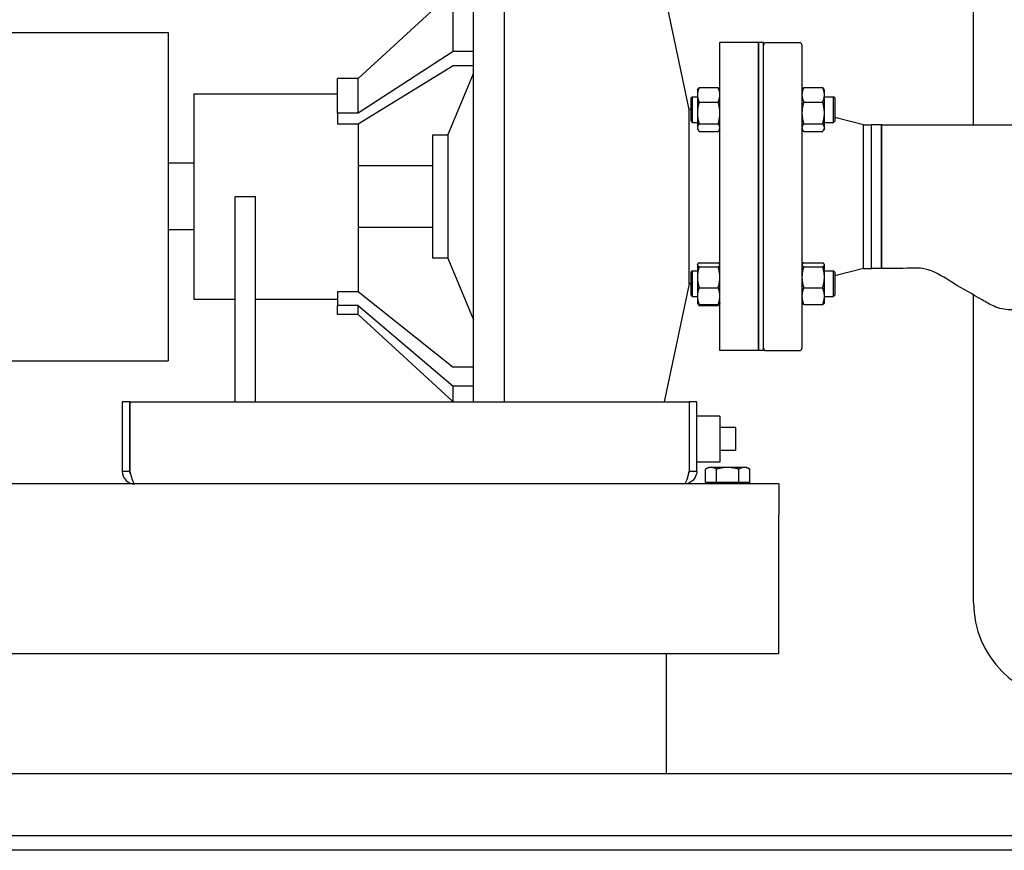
# Paper-space layout 'SHEET_3' of a CAD drawing. Header units: inches. Extents: x 3 to 360, y 8 to 227.
# Tile 59 of 117: x 234 to 258, y 66 to 86. Entities that reach past the tile are written whole.
import ezdxf

# ---------------------------------------------------------------- set-up
doc = ezdxf.new("R2010")
doc.units = ezdxf.units.IN
doc.header["$LTSCALE"] = 10.666667
doc.header["$MEASUREMENT"] = 0
doc.layers.get('0').update_dxf_attribs({"lineweight": 25})

psp = doc.layouts.new('SHEET_3')

# ---------------------------------------------------------------- linework, layer by layer
for p, q in [((256.849, 83.91), (256.849, 92.785)), ((249.92, 84.285), (249.048, 88.41)), ((245.42, 77.16), (245.42, 87.91)), ((244.67, 77.16), (244.67, 87.66)), ((241.858, 85.035), (244.17, 87.16)), ((244.17, 85.695), (244.17, 87.16)), ((227.233, 86.16), (237.233, 86.16)), ((237.233, 86.16), (237.233, 78.16)), ((250.67, 78.41), (250.67, 85.91)), ((251.608, 85.91), (250.67, 85.91)), ((251.608, 85.91), (251.608, 78.41)), ((251.608, 78.41), (251.608, 85.91)), ((251.733, 85.91), (251.608, 85.91)), ((251.733, 78.41), (251.733, 85.91)), ((251.795, 85.91), (252.608, 85.91)), ((244.17, 85.695), (241.858, 84.193)), ((244.67, 85.695), (244.17, 85.695)), ((252.67, 85.847), (252.67, 78.472)), ((244.17, 85.342), (241.858, 83.928)), ((244.045, 83.66), (244.67, 85.16)), ((244.67, 85.342), (244.17, 85.342)), ((241.358, 84.193), (241.358, 85.035)), ((241.858, 85.035), (241.358, 85.035)), ((241.858, 84.193), (241.858, 85.035)), ((250.123, 84.75), (250.14, 84.779)), ((250.123, 84.75), (250.123, 84.638)), ((250.165, 84.814), (250.628, 84.814)), ((250.67, 84.75), (250.653, 84.779)), ((252.67, 84.75), (252.687, 84.779)), ((252.712, 84.814), (253.175, 84.814)), ((253.217, 84.75), (253.2, 84.779)), ((253.217, 84.638), (253.217, 84.75)), ((237.858, 84.66), (237.858, 79.66)), ((237.858, 84.66), (241.358, 84.66)), ((249.967, 84.563), (249.998, 84.594)), ((249.967, 84), (249.967, 84.563)), ((249.998, 84.594), (249.998, 83.969)), ((249.998, 84.594), (250.123, 84.594)), ((250.123, 84.638), (250.123, 84.197)), ((250.165, 84.463), (250.628, 84.463)), ((252.712, 84.463), (253.175, 84.463)), ((253.217, 84.197), (253.217, 84.638)), ((253.217, 84.594), (253.436, 84.594)), ((253.436, 83.969), (253.436, 84.594)), ((253.467, 84.563), (253.436, 84.594)), ((253.467, 84.563), (253.467, 84)), ((249.92, 80.035), (249.92, 84.285)), ((249.967, 84.285), (249.92, 84.285)), ((250.123, 84.197), (250.123, 83.84)), ((253.217, 83.84), (253.217, 84.197)), ((241.358, 84.193), (241.358, 83.928)), ((241.858, 84.193), (241.358, 84.193)), ((249.967, 84), (249.998, 83.969)), ((249.998, 83.969), (250.123, 83.969)), ((253.217, 83.969), (253.436, 83.969)), ((253.467, 84), (253.436, 83.969)), ((254.17, 83.91), (253.467, 84.086)), ((241.858, 83.928), (241.358, 83.928)), ((241.858, 83.928), (241.858, 79.85)), ((250.123, 83.84), (250.123, 83.813)), ((250.123, 83.813), (250.14, 83.784)), ((250.165, 83.931), (250.628, 83.931)), ((250.165, 83.749), (250.628, 83.749)), ((250.67, 83.813), (250.653, 83.784)), ((252.67, 83.813), (252.687, 83.784)), ((252.712, 83.931), (253.175, 83.931)), ((252.712, 83.749), (253.175, 83.749)), ((253.217, 83.813), (253.2, 83.784)), ((253.217, 83.813), (253.217, 83.84)), ((254.17, 80.41), (254.17, 83.91)), ((254.17, 83.91), (254.366, 83.91)), ((254.366, 80.41), (254.366, 83.91)), ((254.366, 80.41), (254.366, 83.91)), ((254.608, 83.91), (254.366, 83.91)), ((254.608, 80.41), (254.608, 83.91)), ((254.608, 83.91), (258.608, 83.91)), ((254.608, 83.91), (254.608, 80.41)), ((243.67, 83.66), (243.67, 80.66)), ((244.045, 83.66), (243.67, 83.66)), ((244.045, 83.66), (244.045, 80.66)), ((237.858, 82.972), (237.233, 82.972)), ((243.67, 82.91), (241.858, 82.91)), ((238.858, 82.16), (239.358, 82.16)), ((238.858, 77.16), (238.858, 82.16)), ((239.358, 77.16), (239.358, 82.16)), ((237.858, 81.347), (237.233, 81.347)), ((243.67, 81.41), (241.858, 81.41)), ((244.045, 80.66), (243.67, 80.66)), ((244.045, 80.66), (244.67, 79.16)), ((250.123, 80.507), (250.128, 80.515)), ((250.123, 80.507), (250.123, 80.5)), ((250.123, 80.5), (250.123, 80.196)), ((250.165, 80.548), (250.628, 80.548)), ((250.165, 80.451), (250.628, 80.451)), ((250.67, 80.507), (250.666, 80.515)), ((252.67, 80.507), (252.675, 80.515)), ((252.712, 80.548), (253.175, 80.548)), ((252.712, 80.451), (253.175, 80.451)), ((253.217, 80.507), (253.212, 80.515)), ((253.217, 80.5), (253.217, 80.507)), ((253.217, 80.196), (253.217, 80.5)), ((254.17, 80.41), (253.467, 80.234)), ((254.17, 80.41), (254.366, 80.41)), ((254.608, 80.41), (254.366, 80.41)), ((249.967, 80.32), (249.998, 80.351)), ((249.967, 79.757), (249.967, 80.32)), ((249.998, 80.351), (249.998, 79.726)), ((249.998, 80.351), (250.123, 80.351)), ((250.123, 80.196), (250.123, 79.735)), ((253.217, 80.351), (253.436, 80.351)), ((253.217, 79.735), (253.217, 80.196)), ((253.436, 79.726), (253.436, 80.351)), ((253.467, 80.32), (253.436, 80.351)), ((253.467, 80.32), (253.467, 79.757)), ((249.92, 80.035), (249.312, 77.16)), ((249.967, 80.035), (249.92, 80.035)), ((250.165, 79.941), (250.628, 79.941)), ((252.712, 79.941), (253.175, 79.941)), ((237.858, 79.66), (238.858, 79.66)), ((239.358, 79.66), (241.358, 79.66)), ((241.358, 79.85), (241.358, 79.504)), ((241.358, 79.85), (241.858, 79.85)), ((241.858, 79.85), (244.17, 78.002)), ((249.967, 79.757), (249.998, 79.726)), ((249.998, 79.726), (250.123, 79.726)), ((250.123, 79.735), (250.123, 79.57)), ((253.217, 79.57), (253.217, 79.735)), ((253.217, 79.726), (253.436, 79.726)), ((253.467, 79.757), (253.436, 79.726)), ((256.849, 72.274), (256.849, 79.767)), ((241.358, 79.285), (241.358, 79.504)), ((241.858, 79.504), (241.358, 79.504)), ((241.858, 79.285), (241.858, 79.504)), ((241.858, 79.504), (244.17, 77.541)), ((250.123, 79.57), (250.128, 79.562)), ((250.128, 79.562), (250.14, 79.541)), ((250.165, 79.529), (250.628, 79.529)), ((250.165, 79.506), (250.628, 79.506)), ((250.666, 79.562), (250.653, 79.541)), ((250.67, 79.57), (250.666, 79.562)), ((252.67, 79.57), (252.675, 79.562)), ((252.712, 79.529), (253.175, 79.529)), ((253.217, 79.57), (253.212, 79.562)), ((241.858, 79.285), (241.358, 79.285)), ((241.858, 79.285), (244.17, 77.16)), ((251.608, 78.41), (250.67, 78.41)), ((251.733, 78.41), (251.608, 78.41)), ((251.795, 78.41), (252.608, 78.41)), ((227.233, 78.16), (237.233, 78.16)), ((244.67, 78.002), (244.17, 78.002)), ((244.17, 77.16), (244.17, 77.541)), ((244.67, 77.541), (244.17, 77.541)), ((236.295, 77.16), (236.108, 77.16)), ((236.108, 77.16), (236.108, 75.472)), ((236.295, 75.472), (236.295, 77.16)), ((236.296, 77.16), (236.296, 75.472)), ((236.296, 77.16), (249.919, 77.16)), ((249.919, 77.16), (249.919, 75.472)), ((250.108, 77.16), (249.92, 77.16)), ((249.92, 77.16), (249.92, 75.472)), ((250.108, 75.472), (250.108, 77.16)), ((249.92, 76.814), (249.919, 76.814)), ((250.673, 76.814), (250.108, 76.814)), ((250.673, 76.814), (250.673, 75.694)), ((251.053, 76.534), (250.673, 76.534)), ((251.053, 76.534), (251.053, 75.974)), ((251.053, 75.974), (250.673, 75.974)), ((249.92, 75.694), (249.919, 75.694)), ((250.673, 75.694), (250.108, 75.694)), ((250.389, 75.563), (250.316, 75.521)), ((250.451, 75.563), (250.389, 75.563)), ((250.858, 75.563), (250.451, 75.563)), ((251.264, 75.563), (250.858, 75.563)), ((251.327, 75.563), (251.264, 75.563)), ((251.327, 75.563), (251.399, 75.521)), ((236.108, 75.472), (236.295, 75.472)), ((249.92, 75.472), (250.108, 75.472)), ((250.316, 75.2), (250.316, 75.521)), ((250.587, 75.2), (250.587, 75.521)), ((251.128, 75.2), (251.128, 75.521)), ((251.399, 75.2), (251.399, 75.521)), ((252.108, 75.16), (205.155, 75.16)), ((250.451, 75.2), (250.316, 75.2)), ((250.389, 75.2), (250.389, 75.16)), ((250.587, 75.2), (250.451, 75.2)), ((250.858, 75.2), (250.587, 75.2)), ((251.128, 75.2), (250.858, 75.2)), ((251.264, 75.2), (251.128, 75.2)), ((251.399, 75.2), (251.264, 75.2)), ((251.327, 75.2), (251.327, 75.16)), ((252.108, 75.16), (252.108, 74.41)), ((252.108, 71.035), (252.108, 74.41)), ((212.368, 71.035), (252.108, 71.035)), ((249.358, 71.035), (249.358, 68.097)), ((327.387, 68.097), (186.763, 68.097)), ((186.575, 66.597), (327.575, 66.597)), ((327.575, 66.237), (186.575, 66.237))]:
    psp.add_line(p, q)
for centre, radius, start, end in [((251.795, 85.847), 0.0625, 90, 180), ((252.608, 85.847), 0.0625, 0, 90), ((251.795, 78.472), 0.0625, 180, 270), ((252.608, 78.472), 0.0625, 270, 0), ((259.224, 72.274), 2.375, 180, 270)]:
    psp.add_arc(centre, radius, start, end)
for points, weights in [([(250.165, 84.814), (250.123, 84.72), (250.123, 84.638)], [1.10906450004, 1.0930923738, 1]), ([(250.14, 84.779), (250.15, 84.796), (250.165, 84.814)], [1.0862609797, 1.10307861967, 1.10906450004]), ([(250.628, 84.814), (250.644, 84.796), (250.653, 84.779)], [1.10906450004, 1.10307861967, 1.0862609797]), ([(250.67, 84.638), (250.67, 84.72), (250.628, 84.814)], [1, 1.0930923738, 1.10906450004]), ([(252.712, 84.814), (252.67, 84.72), (252.67, 84.638)], [1.10906450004, 1.0930923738, 1]), ([(252.687, 84.779), (252.696, 84.796), (252.712, 84.814)], [1.0862609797, 1.10307861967, 1.10906450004]), ([(253.175, 84.814), (253.191, 84.796), (253.2, 84.779)], [1.10906450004, 1.10307861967, 1.0862609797]), ([(253.217, 84.638), (253.217, 84.72), (253.175, 84.814)], [1, 1.0930923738, 1.10906450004]), ([(250.123, 84.638), (250.123, 84.557), (250.165, 84.463)], [1, 1.0930923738, 1.10906450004]), ([(250.165, 84.463), (250.123, 84.32), (250.123, 84.197)], [1.10906450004, 1.0930923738, 1]), ([(250.628, 84.463), (250.67, 84.557), (250.67, 84.638)], [1.10906450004, 1.0930923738, 1]), ([(250.67, 84.197), (250.67, 84.32), (250.628, 84.463)], [1, 1.0930923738, 1.10906450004]), ([(252.67, 84.638), (252.67, 84.557), (252.712, 84.463)], [1, 1.0930923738, 1.10906450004]), ([(252.712, 84.463), (252.67, 84.32), (252.67, 84.197)], [1.10906450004, 1.0930923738, 1]), ([(253.175, 84.463), (253.217, 84.557), (253.217, 84.638)], [1.10906450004, 1.0930923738, 1]), ([(253.217, 84.197), (253.217, 84.32), (253.175, 84.463)], [1, 1.0930923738, 1.10906450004]), ([(250.123, 84.197), (250.123, 84.073), (250.165, 83.931)], [1, 1.0930923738, 1.10906450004]), ([(250.628, 83.931), (250.67, 84.073), (250.67, 84.197)], [1.10906450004, 1.0930923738, 1]), ([(252.67, 84.197), (252.67, 84.073), (252.712, 83.931)], [1, 1.0930923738, 1.10906450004]), ([(253.175, 83.931), (253.217, 84.073), (253.217, 84.197)], [1.10906450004, 1.0930923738, 1]), ([(250.165, 83.931), (250.123, 83.882), (250.123, 83.84)], [1.10906450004, 1.0930923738, 1]), ([(250.123, 83.84), (250.123, 83.798), (250.165, 83.749)], [1, 1.0930923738, 1.10906450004]), ([(250.67, 83.84), (250.67, 83.882), (250.628, 83.931)], [1, 1.0930923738, 1.10906450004]), ([(250.628, 83.749), (250.67, 83.798), (250.67, 83.84)], [1.10906450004, 1.0930923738, 1]), ([(252.712, 83.931), (252.67, 83.882), (252.67, 83.84)], [1.10906450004, 1.0930923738, 1]), ([(252.67, 83.84), (252.67, 83.798), (252.712, 83.749)], [1, 1.0930923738, 1.10906450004]), ([(253.217, 83.84), (253.217, 83.882), (253.175, 83.931)], [1, 1.0930923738, 1.10906450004]), ([(253.175, 83.749), (253.217, 83.798), (253.217, 83.84)], [1.10906450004, 1.0930923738, 1]), ([(250.165, 80.548), (250.123, 80.522), (250.123, 80.5)], [1.10906450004, 1.0930923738, 1]), ([(250.123, 80.5), (250.123, 80.477), (250.165, 80.451)], [1, 1.0930923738, 1.10906450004]), ([(250.165, 80.451), (250.123, 80.314), (250.123, 80.196)], [1.10906450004, 1.0930923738, 1]), ([(250.67, 80.5), (250.67, 80.522), (250.628, 80.548)], [1, 1.0930923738, 1.10906450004]), ([(250.628, 80.451), (250.67, 80.477), (250.67, 80.5)], [1.10906450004, 1.0930923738, 1]), ([(250.67, 80.196), (250.67, 80.314), (250.628, 80.451)], [1, 1.0930923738, 1.10906450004]), ([(252.712, 80.548), (252.67, 80.522), (252.67, 80.5)], [1.10906450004, 1.0930923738, 1]), ([(252.67, 80.5), (252.67, 80.477), (252.712, 80.451)], [1, 1.0930923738, 1.10906450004]), ([(252.712, 80.451), (252.67, 80.314), (252.67, 80.196)], [1.10906450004, 1.0930923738, 1]), ([(253.217, 80.5), (253.217, 80.522), (253.175, 80.548)], [1, 1.0930923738, 1.10906450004]), ([(253.175, 80.451), (253.217, 80.477), (253.217, 80.5)], [1.10906450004, 1.0930923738, 1]), ([(253.217, 80.196), (253.217, 80.314), (253.175, 80.451)], [1, 1.0930923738, 1.10906450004]), ([(250.123, 80.196), (250.123, 80.078), (250.165, 79.941)], [1, 1.0930923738, 1.10906450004]), ([(250.628, 79.941), (250.67, 80.078), (250.67, 80.196)], [1.10906450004, 1.0930923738, 1]), ([(252.67, 80.196), (252.67, 80.078), (252.712, 79.941)], [1, 1.0930923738, 1.10906450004]), ([(253.175, 79.941), (253.217, 80.078), (253.217, 80.196)], [1.10906450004, 1.0930923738, 1]), ([(250.165, 79.941), (250.123, 79.831), (250.123, 79.735)], [1.10906450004, 1.0930923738, 1]), ([(250.67, 79.735), (250.67, 79.831), (250.628, 79.941)], [1, 1.0930923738, 1.10906450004]), ([(252.712, 79.941), (252.67, 79.831), (252.67, 79.735)], [1.10906450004, 1.0930923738, 1]), ([(253.217, 79.735), (253.217, 79.831), (253.175, 79.941)], [1, 1.0930923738, 1.10906450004]), ([(250.123, 79.735), (250.123, 79.639), (250.165, 79.529)], [1, 1.0930923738, 1.10906450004]), ([(250.628, 79.529), (250.67, 79.639), (250.67, 79.735)], [1.10906450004, 1.0930923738, 1]), ([(252.67, 79.735), (252.67, 79.639), (252.712, 79.529)], [1, 1.0930923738, 1.10906450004]), ([(253.175, 79.529), (253.217, 79.639), (253.217, 79.735)], [1.10906450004, 1.0930923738, 1]), ([(250.165, 79.529), (250.137, 79.547), (250.128, 79.562)], [1.10906450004, 1.09818473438, 1.0515215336]), ([(250.133, 79.555), (250.143, 79.532), (250.165, 79.506)], [1.07037081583, 1.10058521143, 1.10906450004]), ([(250.666, 79.562), (250.657, 79.547), (250.628, 79.529)], [1.0515215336, 1.09818473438, 1.10906450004]), ([(250.628, 79.506), (250.65, 79.532), (250.661, 79.555)], [1.10906450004, 1.10058521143, 1.07037081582]), ([(252.712, 79.529), (252.684, 79.547), (252.675, 79.562)], [1.10906450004, 1.09818473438, 1.0515215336]), ([(253.212, 79.562), (253.203, 79.547), (253.175, 79.529)], [1.0515215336, 1.09818473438, 1.10906450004]), ([(250.451, 75.563), (250.389, 75.563), (250.316, 75.521)], [1, 1.0379548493, 1]), ([(250.587, 75.521), (250.514, 75.563), (250.451, 75.563)], [1, 1.0379548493, 1]), ([(250.858, 75.563), (250.732, 75.563), (250.587, 75.521)], [1, 1.0379548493, 1]), ([(251.128, 75.521), (250.983, 75.563), (250.858, 75.563)], [1, 1.0379548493, 1]), ([(251.264, 75.563), (251.201, 75.563), (251.128, 75.521)], [1, 1.0379548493, 1]), ([(251.399, 75.521), (251.327, 75.563), (251.264, 75.563)], [1, 1.0379548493, 1])]:
    psp.add_rational_spline(points, weights, degree=2)
for points, knots in [([(258.608, 79.41), (258.476, 79.41), (258.345, 79.41), (258.056, 79.41), (257.899, 79.396), (257.607, 79.402), (257.472, 79.435), (257.249, 79.532), (257.153, 79.587), (256.829, 79.783), (256.59, 79.909), (256.153, 80.177), (255.948, 80.32), (255.611, 80.416), (255.501, 80.423), (255.28, 80.418), (255.166, 80.41), (254.904, 80.41), (254.756, 80.41), (254.608, 80.41)], [0, 0, 0, 0, 1, 1, 2.200323, 2.200323, 3.221387, 3.221387, 4.057478, 4.057478, 6.110704, 6.110704, 7.961506, 7.961506, 8.778513, 8.778513, 9.647996, 9.647996, 10.77715, 10.77715, 10.77715, 10.77715]), ([(236.108, 75.472), (236.108, 75.389), (236.143, 75.305), (236.203, 75.247), (236.261, 75.192), (236.34, 75.16), (236.42, 75.16)], [-1, -1, -1, -1, -0.4877015, -0.4877015, -0.4877015, 0, 0, 0, 0]), ([(236.312, 75.41), (236.328, 75.349), (236.344, 75.291), (236.359, 75.247), (236.38, 75.192), (236.4, 75.16), (236.42, 75.16)], [-0.8725123, -0.8725123, -0.8725123, -0.8725123, -0.4877015, -0.4877015, -0.4877015, 0, 0, 0, 0]), ([(249.919, 75.472), (249.898, 75.389), (249.877, 75.305), (249.856, 75.247), (249.836, 75.192), (249.815, 75.16), (249.795, 75.16)], [-1, -1, -1, -1, -0.487701, -0.487701, -0.487701, 0, 0, 0, 0]), ([(250.101, 75.41), (250.089, 75.349), (250.057, 75.291), (250.012, 75.247), (249.954, 75.192), (249.875, 75.16), (249.795, 75.16)], [-0.8725123, -0.8725123, -0.8725123, -0.8725123, -0.4877015, -0.4877015, -0.4877015, 0, 0, 0, 0])]:
    psp.add_open_spline(points, degree=3, knots=knots)
for points in [[(236.312, 75.41), (236.301, 75.429), (236.295, 75.451), (236.295, 75.472)], [(236.296, 75.472), (236.301, 75.452), (236.306, 75.431), (236.312, 75.41)], [(249.904, 75.41), (249.914, 75.429), (249.92, 75.451), (249.92, 75.472)], [(250.108, 75.472), (250.108, 75.452), (250.106, 75.431), (250.101, 75.41)]]:
    psp.add_open_spline(points, degree=3)

doc.saveas('drawing.dxf')
